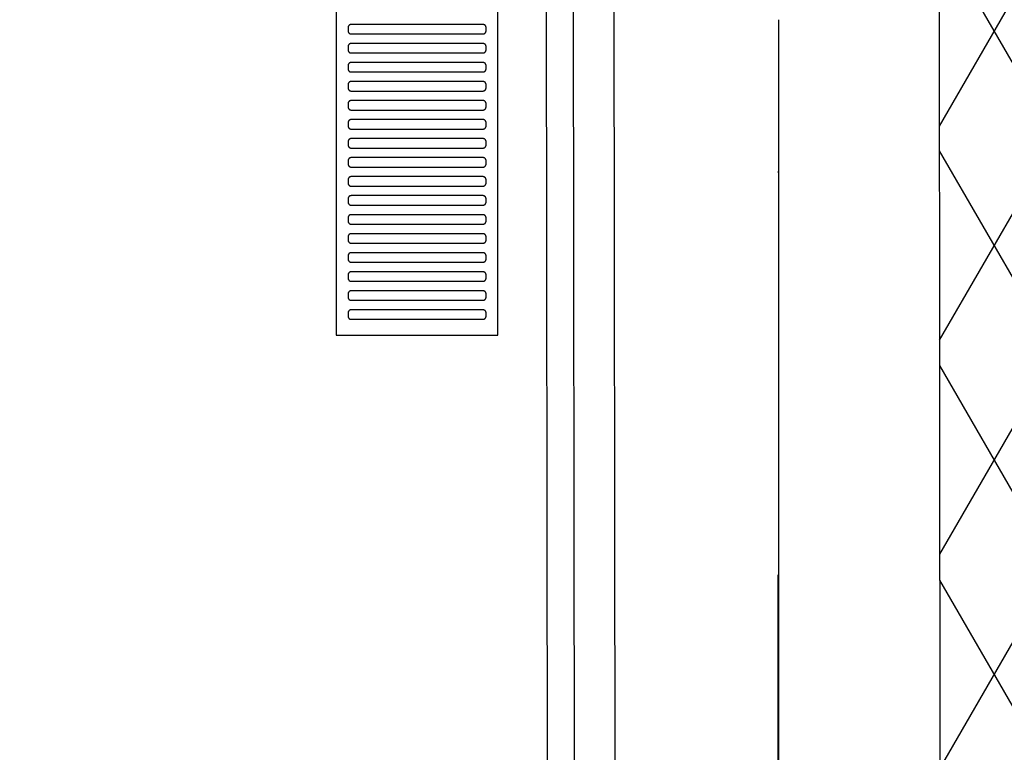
# Model space of a CAD drawing. Header units: millimetres. Extents: x -32221 to 212500, y 31663 to 93766.
# Tile 30 of 256: x 25139 to 25760, y 34462 to 34924. Entities that reach past the tile are written whole.
import ezdxf

# ---------------------------------------------------------------- set-up
doc = ezdxf.new("R2010")
doc.units = ezdxf.units.MM
doc.linetypes.add('DASHDOTX2', pattern=[50.8, 25.4, -12.7, 0, -12.7])
for name, color, linetype in [('osie', 251, 'Continuous'), ('Sciany', 251, 'Continuous'), ('Wyposazenie', 251, 'Continuous')]:
    doc.layers.add(name, color=color, linetype=linetype)

msp = doc.modelspace()

# ---------------------------------------------------------------- hatches: boundary and pattern name
at = {"layer": 'Sciany', "transparency": 33554687}
h = msp.add_hatch(dxfattribs=at)
h.set_pattern_fill('DIAMONDS', color=256, scale=21.298246, style=0)
h.set_pattern_definition([(60, (11230.126, 27072.76), (-58.56231, 33.81097), []), (120, (11230.126, 27072.76), (-58.56231, -33.81097), [])])
h.paths.add_polyline_path([(25207.296, 62052.787), (16004.646, 62062.25), (16004.646, 61960.019), (25207.19, 61950.599)])
h.paths.add_polyline_path([(27001.174, 59450.093), (26993.104, 62050.95), (26399.997, 62051.56), (26399.89, 61949.228), (26890.873, 61948.719), (26898.583, 59463.521)])
h.paths.add_polyline_path([(25822.508, 47649.75), (25822.508, 50675.258), (25717.502, 50684.438), (25720.277, 47649.62)])
h.paths.add_polyline_path([(26684.877, 47841.043), (26694.389, 47841.033), (26890.873, 47840.829), (26898.583, 45355.632), (27001.174, 45342.204), (26993.104, 47943.061), (26703.598, 47943.33), (26684.888, 47943.347), (26684.922, 47884.562)])
h.paths.add_polyline_path([(15976.788, 33439.499), (25822.508, 33439.499), (25822.508, 36567.368), (25717.502, 36576.548), (25720.277, 33541.73), (15976.878, 33529.807)])

# ---------------------------------------------------------------- linework, layer by layer
at = {"layer": 'osie', "linetype": 'DASHDOTX2', "ltscale": 25}
msp.add_line((25617.915, 33019.002), (25617.915, 62730.045), dxfattribs=at)
at = {"layer": 'osie', "linetype": 'DASHDOTX2', "ltscale": 20}
msp.add_line((25615.581, 36606.259), (25617.915, 33651.398), dxfattribs=at)
at = {"layer": 'Sciany'}
for p, q in [((25472.898, 33788.476), (25469.448, 36597.653)), ((25489.955, 33771.459), (25486.333, 36595.368)), ((25515.554, 33745.933), (25512.096, 36590.306)), ((25720.277, 33541.73), (25717.489, 36590.565))]:
    msp.add_line(p, q, dxfattribs=at)
at = {"layer": 'Wyposazenie'}
for points in [[(25440.804, 34725.227), (25440.804, 36240.187), (25338.804, 36240.187), (25338.804, 34725.227)], [(25431.304, 34915.187), (25431.407, 34915.19), (25431.508, 34915.197), (25431.608, 34915.21), (25431.707, 34915.228), (25431.803, 34915.25), (25431.898, 34915.277), (25431.991, 34915.308), (25432.082, 34915.344), (25432.17, 34915.384), (25432.257, 34915.429), (25432.34, 34915.477), (25432.422, 34915.529), (25432.5, 34915.585), (25432.576, 34915.644), (25432.648, 34915.707), (25432.718, 34915.773), (25432.784, 34915.843), (25432.847, 34915.915), (25432.906, 34915.991), (25432.962, 34916.069), (25433.014, 34916.15), (25433.062, 34916.234), (25433.106, 34916.32), (25433.147, 34916.409), (25433.182, 34916.5), (25433.214, 34916.593), (25433.241, 34916.687), (25433.263, 34916.784), (25433.281, 34916.883), (25433.293, 34916.983), (25433.301, 34917.084), (25433.304, 34917.187), (25433.304, 34919.187), (25433.301, 34919.29), (25433.293, 34919.391), (25433.281, 34919.491), (25433.263, 34919.59), (25433.241, 34919.686), (25433.214, 34919.781), (25433.182, 34919.874), (25433.147, 34919.965), (25433.106, 34920.054), (25433.062, 34920.14), (25433.014, 34920.224), (25432.962, 34920.305), (25432.906, 34920.383), (25432.847, 34920.459), (25432.784, 34920.531), (25432.718, 34920.601), (25432.648, 34920.667), (25432.576, 34920.73), (25432.5, 34920.789), (25432.422, 34920.845), (25432.34, 34920.897), (25432.257, 34920.945), (25432.17, 34920.99), (25432.082, 34921.03), (25431.991, 34921.065), (25431.898, 34921.097), (25431.803, 34921.124), (25431.707, 34921.146), (25431.608, 34921.164), (25431.508, 34921.177), (25431.407, 34921.184), (25431.304, 34921.187), (25348.304, 34921.187), (25348.201, 34921.184), (25348.1, 34921.177), (25347.999, 34921.164), (25347.901, 34921.146), (25347.804, 34921.124), (25347.709, 34921.097), (25347.617, 34921.065), (25347.526, 34921.03), (25347.437, 34920.99), (25347.351, 34920.945), (25347.267, 34920.897), (25347.186, 34920.845), (25347.108, 34920.789), (25347.032, 34920.73), (25346.959, 34920.667), (25346.89, 34920.601), (25346.824, 34920.531), (25346.761, 34920.459), (25346.701, 34920.383), (25346.646, 34920.305), (25346.594, 34920.224), (25346.545, 34920.14), (25346.501, 34920.054), (25346.461, 34919.965), (25346.425, 34919.874), (25346.394, 34919.781), (25346.367, 34919.686), (25346.344, 34919.59), (25346.327, 34919.491), (25346.314, 34919.391), (25346.306, 34919.29), (25346.304, 34919.187), (25346.304, 34917.187), (25346.306, 34917.084), (25346.314, 34916.983), (25346.327, 34916.883), (25346.344, 34916.784), (25346.367, 34916.687), (25346.394, 34916.593), (25346.425, 34916.5), (25346.461, 34916.409), (25346.501, 34916.32), (25346.545, 34916.234), (25346.594, 34916.15), (25346.646, 34916.069), (25346.701, 34915.991), (25346.761, 34915.915), (25346.824, 34915.843), (25346.89, 34915.773), (25346.959, 34915.707), (25347.032, 34915.644), (25347.108, 34915.585), (25347.186, 34915.529), (25347.267, 34915.477), (25347.351, 34915.429), (25347.437, 34915.384), (25347.526, 34915.344), (25347.617, 34915.308), (25347.709, 34915.277), (25347.804, 34915.25), (25347.901, 34915.228), (25347.999, 34915.21), (25348.1, 34915.197), (25348.201, 34915.19), (25348.304, 34915.187)], [(25431.304, 34903.187), (25431.407, 34903.19), (25431.508, 34903.197), (25431.608, 34903.21), (25431.707, 34903.228), (25431.803, 34903.25), (25431.898, 34903.277), (25431.991, 34903.308), (25432.082, 34903.344), (25432.17, 34903.384), (25432.257, 34903.429), (25432.34, 34903.477), (25432.422, 34903.529), (25432.5, 34903.585), (25432.576, 34903.644), (25432.648, 34903.707), (25432.718, 34903.773), (25432.784, 34903.843), (25432.847, 34903.915), (25432.906, 34903.991), (25432.962, 34904.069), (25433.014, 34904.15), (25433.062, 34904.234), (25433.106, 34904.32), (25433.147, 34904.409), (25433.182, 34904.5), (25433.214, 34904.593), (25433.241, 34904.687), (25433.263, 34904.784), (25433.281, 34904.883), (25433.293, 34904.983), (25433.301, 34905.084), (25433.304, 34905.187), (25433.304, 34907.187), (25433.301, 34907.29), (25433.293, 34907.391), (25433.281, 34907.491), (25433.263, 34907.59), (25433.241, 34907.686), (25433.214, 34907.781), (25433.182, 34907.874), (25433.147, 34907.965), (25433.106, 34908.054), (25433.062, 34908.14), (25433.014, 34908.224), (25432.962, 34908.305), (25432.906, 34908.383), (25432.847, 34908.459), (25432.784, 34908.531), (25432.718, 34908.601), (25432.648, 34908.667), (25432.576, 34908.73), (25432.5, 34908.789), (25432.422, 34908.845), (25432.34, 34908.897), (25432.257, 34908.945), (25432.17, 34908.99), (25432.082, 34909.03), (25431.991, 34909.065), (25431.898, 34909.097), (25431.803, 34909.124), (25431.707, 34909.146), (25431.608, 34909.164), (25431.508, 34909.177), (25431.407, 34909.184), (25431.304, 34909.187), (25348.304, 34909.187), (25348.201, 34909.184), (25348.1, 34909.177), (25347.999, 34909.164), (25347.901, 34909.146), (25347.804, 34909.124), (25347.709, 34909.097), (25347.617, 34909.065), (25347.526, 34909.03), (25347.437, 34908.99), (25347.351, 34908.945), (25347.267, 34908.897), (25347.186, 34908.845), (25347.108, 34908.789), (25347.032, 34908.73), (25346.959, 34908.667), (25346.89, 34908.601), (25346.824, 34908.531), (25346.761, 34908.459), (25346.701, 34908.383), (25346.646, 34908.305), (25346.594, 34908.224), (25346.545, 34908.14), (25346.501, 34908.054), (25346.461, 34907.965), (25346.425, 34907.874), (25346.394, 34907.781), (25346.367, 34907.686), (25346.344, 34907.59), (25346.327, 34907.491), (25346.314, 34907.391), (25346.306, 34907.29), (25346.304, 34907.187), (25346.304, 34905.187), (25346.306, 34905.084), (25346.314, 34904.983), (25346.327, 34904.883), (25346.344, 34904.784), (25346.367, 34904.687), (25346.394, 34904.593), (25346.425, 34904.5), (25346.461, 34904.409), (25346.501, 34904.32), (25346.545, 34904.234), (25346.594, 34904.15), (25346.646, 34904.069), (25346.701, 34903.991), (25346.761, 34903.915), (25346.824, 34903.843), (25346.89, 34903.773), (25346.959, 34903.707), (25347.032, 34903.644), (25347.108, 34903.585), (25347.186, 34903.529), (25347.267, 34903.477), (25347.351, 34903.429), (25347.437, 34903.384), (25347.526, 34903.344), (25347.617, 34903.308), (25347.709, 34903.277), (25347.804, 34903.25), (25347.901, 34903.228), (25347.999, 34903.21), (25348.1, 34903.197), (25348.201, 34903.19), (25348.304, 34903.187)], [(25431.304, 34891.187), (25431.407, 34891.19), (25431.508, 34891.197), (25431.608, 34891.21), (25431.707, 34891.228), (25431.803, 34891.25), (25431.898, 34891.277), (25431.991, 34891.308), (25432.082, 34891.344), (25432.17, 34891.384), (25432.257, 34891.429), (25432.34, 34891.477), (25432.422, 34891.529), (25432.5, 34891.585), (25432.576, 34891.644), (25432.648, 34891.707), (25432.718, 34891.773), (25432.784, 34891.843), (25432.847, 34891.915), (25432.906, 34891.991), (25432.962, 34892.069), (25433.014, 34892.15), (25433.062, 34892.234), (25433.106, 34892.32), (25433.147, 34892.409), (25433.182, 34892.5), (25433.214, 34892.593), (25433.241, 34892.687), (25433.263, 34892.784), (25433.281, 34892.883), (25433.293, 34892.983), (25433.301, 34893.084), (25433.304, 34893.187), (25433.304, 34895.187), (25433.301, 34895.29), (25433.293, 34895.391), (25433.281, 34895.491), (25433.263, 34895.59), (25433.241, 34895.686), (25433.214, 34895.781), (25433.182, 34895.874), (25433.147, 34895.965), (25433.106, 34896.054), (25433.062, 34896.14), (25433.014, 34896.224), (25432.962, 34896.305), (25432.906, 34896.383), (25432.847, 34896.459), (25432.784, 34896.531), (25432.718, 34896.601), (25432.648, 34896.667), (25432.576, 34896.73), (25432.5, 34896.789), (25432.422, 34896.845), (25432.34, 34896.897), (25432.257, 34896.945), (25432.17, 34896.99), (25432.082, 34897.03), (25431.991, 34897.065), (25431.898, 34897.097), (25431.803, 34897.124), (25431.707, 34897.146), (25431.608, 34897.164), (25431.508, 34897.177), (25431.407, 34897.184), (25431.304, 34897.187), (25348.304, 34897.187), (25348.201, 34897.184), (25348.1, 34897.177), (25347.999, 34897.164), (25347.901, 34897.146), (25347.804, 34897.124), (25347.709, 34897.097), (25347.617, 34897.065), (25347.526, 34897.03), (25347.437, 34896.99), (25347.351, 34896.945), (25347.267, 34896.897), (25347.186, 34896.845), (25347.108, 34896.789), (25347.032, 34896.73), (25346.959, 34896.667), (25346.89, 34896.601), (25346.824, 34896.531), (25346.761, 34896.459), (25346.701, 34896.383), (25346.646, 34896.305), (25346.594, 34896.224), (25346.545, 34896.14), (25346.501, 34896.054), (25346.461, 34895.965), (25346.425, 34895.874), (25346.394, 34895.781), (25346.367, 34895.686), (25346.344, 34895.59), (25346.327, 34895.491), (25346.314, 34895.391), (25346.306, 34895.29), (25346.304, 34895.187), (25346.304, 34893.187), (25346.306, 34893.084), (25346.314, 34892.983), (25346.327, 34892.883), (25346.344, 34892.784), (25346.367, 34892.687), (25346.394, 34892.593), (25346.425, 34892.5), (25346.461, 34892.409), (25346.501, 34892.32), (25346.545, 34892.234), (25346.594, 34892.15), (25346.646, 34892.069), (25346.701, 34891.991), (25346.761, 34891.915), (25346.824, 34891.843), (25346.89, 34891.773), (25346.959, 34891.707), (25347.032, 34891.644), (25347.108, 34891.585), (25347.186, 34891.529), (25347.267, 34891.477), (25347.351, 34891.429), (25347.437, 34891.384), (25347.526, 34891.344), (25347.617, 34891.308), (25347.709, 34891.277), (25347.804, 34891.25), (25347.901, 34891.228), (25347.999, 34891.21), (25348.1, 34891.197), (25348.201, 34891.19), (25348.304, 34891.187)], [(25431.304, 34879.187), (25431.407, 34879.19), (25431.508, 34879.197), (25431.608, 34879.21), (25431.707, 34879.228), (25431.803, 34879.25), (25431.898, 34879.277), (25431.991, 34879.308), (25432.082, 34879.344), (25432.17, 34879.384), (25432.257, 34879.429), (25432.34, 34879.477), (25432.422, 34879.529), (25432.5, 34879.585), (25432.576, 34879.644), (25432.648, 34879.707), (25432.718, 34879.773), (25432.784, 34879.843), (25432.847, 34879.915), (25432.906, 34879.991), (25432.962, 34880.069), (25433.014, 34880.15), (25433.062, 34880.234), (25433.106, 34880.32), (25433.147, 34880.409), (25433.182, 34880.5), (25433.214, 34880.593), (25433.241, 34880.687), (25433.263, 34880.784), (25433.281, 34880.883), (25433.293, 34880.983), (25433.301, 34881.084), (25433.304, 34881.187), (25433.304, 34883.187), (25433.301, 34883.29), (25433.293, 34883.391), (25433.281, 34883.491), (25433.263, 34883.59), (25433.241, 34883.686), (25433.214, 34883.781), (25433.182, 34883.874), (25433.147, 34883.965), (25433.106, 34884.054), (25433.062, 34884.14), (25433.014, 34884.224), (25432.962, 34884.305), (25432.906, 34884.383), (25432.847, 34884.459), (25432.784, 34884.531), (25432.718, 34884.601), (25432.648, 34884.667), (25432.576, 34884.73), (25432.5, 34884.789), (25432.422, 34884.845), (25432.34, 34884.897), (25432.257, 34884.945), (25432.17, 34884.99), (25432.082, 34885.03), (25431.991, 34885.065), (25431.898, 34885.097), (25431.803, 34885.124), (25431.707, 34885.146), (25431.608, 34885.164), (25431.508, 34885.177), (25431.407, 34885.184), (25431.304, 34885.187), (25348.304, 34885.187), (25348.201, 34885.184), (25348.1, 34885.177), (25347.999, 34885.164), (25347.901, 34885.146), (25347.804, 34885.124), (25347.709, 34885.097), (25347.617, 34885.065), (25347.526, 34885.03), (25347.437, 34884.99), (25347.351, 34884.945), (25347.267, 34884.897), (25347.186, 34884.845), (25347.108, 34884.789), (25347.032, 34884.73), (25346.959, 34884.667), (25346.89, 34884.601), (25346.824, 34884.531), (25346.761, 34884.459), (25346.701, 34884.383), (25346.646, 34884.305), (25346.594, 34884.224), (25346.545, 34884.14), (25346.501, 34884.054), (25346.461, 34883.965), (25346.425, 34883.874), (25346.394, 34883.781), (25346.367, 34883.686), (25346.344, 34883.59), (25346.327, 34883.491), (25346.314, 34883.391), (25346.306, 34883.29), (25346.304, 34883.187), (25346.304, 34881.187), (25346.306, 34881.084), (25346.314, 34880.983), (25346.327, 34880.883), (25346.344, 34880.784), (25346.367, 34880.687), (25346.394, 34880.593), (25346.425, 34880.5), (25346.461, 34880.409), (25346.501, 34880.32), (25346.545, 34880.234), (25346.594, 34880.15), (25346.646, 34880.069), (25346.701, 34879.991), (25346.761, 34879.915), (25346.824, 34879.843), (25346.89, 34879.773), (25346.959, 34879.707), (25347.032, 34879.644), (25347.108, 34879.585), (25347.186, 34879.529), (25347.267, 34879.477), (25347.351, 34879.429), (25347.437, 34879.384), (25347.526, 34879.344), (25347.617, 34879.308), (25347.709, 34879.277), (25347.804, 34879.25), (25347.901, 34879.228), (25347.999, 34879.21), (25348.1, 34879.197), (25348.201, 34879.19), (25348.304, 34879.187)], [(25431.304, 34867.187), (25431.407, 34867.19), (25431.508, 34867.197), (25431.608, 34867.21), (25431.707, 34867.228), (25431.803, 34867.25), (25431.898, 34867.277), (25431.991, 34867.308), (25432.082, 34867.344), (25432.17, 34867.384), (25432.257, 34867.429), (25432.34, 34867.477), (25432.422, 34867.529), (25432.5, 34867.585), (25432.576, 34867.644), (25432.648, 34867.707), (25432.718, 34867.773), (25432.784, 34867.843), (25432.847, 34867.915), (25432.906, 34867.991), (25432.962, 34868.069), (25433.014, 34868.15), (25433.062, 34868.234), (25433.106, 34868.32), (25433.147, 34868.409), (25433.182, 34868.5), (25433.214, 34868.593), (25433.241, 34868.687), (25433.263, 34868.784), (25433.281, 34868.883), (25433.293, 34868.983), (25433.301, 34869.084), (25433.304, 34869.187), (25433.304, 34871.187), (25433.301, 34871.29), (25433.293, 34871.391), (25433.281, 34871.491), (25433.263, 34871.59), (25433.241, 34871.686), (25433.214, 34871.781), (25433.182, 34871.874), (25433.147, 34871.965), (25433.106, 34872.054), (25433.062, 34872.14), (25433.014, 34872.224), (25432.962, 34872.305), (25432.906, 34872.383), (25432.847, 34872.459), (25432.784, 34872.531), (25432.718, 34872.601), (25432.648, 34872.667), (25432.576, 34872.73), (25432.5, 34872.789), (25432.422, 34872.845), (25432.34, 34872.897), (25432.257, 34872.945), (25432.17, 34872.99), (25432.082, 34873.03), (25431.991, 34873.065), (25431.898, 34873.097), (25431.803, 34873.124), (25431.707, 34873.146), (25431.608, 34873.164), (25431.508, 34873.177), (25431.407, 34873.184), (25431.304, 34873.187), (25348.304, 34873.187), (25348.201, 34873.184), (25348.1, 34873.177), (25347.999, 34873.164), (25347.901, 34873.146), (25347.804, 34873.124), (25347.709, 34873.097), (25347.617, 34873.065), (25347.526, 34873.03), (25347.437, 34872.99), (25347.351, 34872.945), (25347.267, 34872.897), (25347.186, 34872.845), (25347.108, 34872.789), (25347.032, 34872.73), (25346.959, 34872.667), (25346.89, 34872.601), (25346.824, 34872.531), (25346.761, 34872.459), (25346.701, 34872.383), (25346.646, 34872.305), (25346.594, 34872.224), (25346.545, 34872.14), (25346.501, 34872.054), (25346.461, 34871.965), (25346.425, 34871.874), (25346.394, 34871.781), (25346.367, 34871.686), (25346.344, 34871.59), (25346.327, 34871.491), (25346.314, 34871.391), (25346.306, 34871.29), (25346.304, 34871.187), (25346.304, 34869.187), (25346.306, 34869.084), (25346.314, 34868.983), (25346.327, 34868.883), (25346.344, 34868.784), (25346.367, 34868.687), (25346.394, 34868.593), (25346.425, 34868.5), (25346.461, 34868.409), (25346.501, 34868.32), (25346.545, 34868.234), (25346.594, 34868.15), (25346.646, 34868.069), (25346.701, 34867.991), (25346.761, 34867.915), (25346.824, 34867.843), (25346.89, 34867.773), (25346.959, 34867.707), (25347.032, 34867.644), (25347.108, 34867.585), (25347.186, 34867.529), (25347.267, 34867.477), (25347.351, 34867.429), (25347.437, 34867.384), (25347.526, 34867.344), (25347.617, 34867.308), (25347.709, 34867.277), (25347.804, 34867.25), (25347.901, 34867.228), (25347.999, 34867.21), (25348.1, 34867.197), (25348.201, 34867.19), (25348.304, 34867.187)], [(25431.304, 34855.187), (25431.407, 34855.19), (25431.508, 34855.197), (25431.608, 34855.21), (25431.707, 34855.228), (25431.803, 34855.25), (25431.898, 34855.277), (25431.991, 34855.308), (25432.082, 34855.344), (25432.17, 34855.384), (25432.257, 34855.429), (25432.34, 34855.477), (25432.422, 34855.529), (25432.5, 34855.585), (25432.576, 34855.644), (25432.648, 34855.707), (25432.718, 34855.773), (25432.784, 34855.843), (25432.847, 34855.915), (25432.906, 34855.991), (25432.962, 34856.069), (25433.014, 34856.15), (25433.062, 34856.234), (25433.106, 34856.32), (25433.147, 34856.409), (25433.182, 34856.5), (25433.214, 34856.593), (25433.241, 34856.687), (25433.263, 34856.784), (25433.281, 34856.883), (25433.293, 34856.983), (25433.301, 34857.084), (25433.304, 34857.187), (25433.304, 34859.187), (25433.301, 34859.29), (25433.293, 34859.391), (25433.281, 34859.491), (25433.263, 34859.59), (25433.241, 34859.686), (25433.214, 34859.781), (25433.182, 34859.874), (25433.147, 34859.965), (25433.106, 34860.054), (25433.062, 34860.14), (25433.014, 34860.224), (25432.962, 34860.305), (25432.906, 34860.383), (25432.847, 34860.459), (25432.784, 34860.531), (25432.718, 34860.601), (25432.648, 34860.667), (25432.576, 34860.73), (25432.5, 34860.789), (25432.422, 34860.845), (25432.34, 34860.897), (25432.257, 34860.945), (25432.17, 34860.99), (25432.082, 34861.03), (25431.991, 34861.065), (25431.898, 34861.097), (25431.803, 34861.124), (25431.707, 34861.146), (25431.608, 34861.164), (25431.508, 34861.177), (25431.407, 34861.184), (25431.304, 34861.187), (25348.304, 34861.187), (25348.201, 34861.184), (25348.1, 34861.177), (25347.999, 34861.164), (25347.901, 34861.146), (25347.804, 34861.124), (25347.709, 34861.097), (25347.617, 34861.065), (25347.526, 34861.03), (25347.437, 34860.99), (25347.351, 34860.945), (25347.267, 34860.897), (25347.186, 34860.845), (25347.108, 34860.789), (25347.032, 34860.73), (25346.959, 34860.667), (25346.89, 34860.601), (25346.824, 34860.531), (25346.761, 34860.459), (25346.701, 34860.383), (25346.646, 34860.305), (25346.594, 34860.224), (25346.545, 34860.14), (25346.501, 34860.054), (25346.461, 34859.965), (25346.425, 34859.874), (25346.394, 34859.781), (25346.367, 34859.686), (25346.344, 34859.59), (25346.327, 34859.491), (25346.314, 34859.391), (25346.306, 34859.29), (25346.304, 34859.187), (25346.304, 34857.187), (25346.306, 34857.084), (25346.314, 34856.983), (25346.327, 34856.883), (25346.344, 34856.784), (25346.367, 34856.687), (25346.394, 34856.593), (25346.425, 34856.5), (25346.461, 34856.409), (25346.501, 34856.32), (25346.545, 34856.234), (25346.594, 34856.15), (25346.646, 34856.069), (25346.701, 34855.991), (25346.761, 34855.915), (25346.824, 34855.843), (25346.89, 34855.773), (25346.959, 34855.707), (25347.032, 34855.644), (25347.108, 34855.585), (25347.186, 34855.529), (25347.267, 34855.477), (25347.351, 34855.429), (25347.437, 34855.384), (25347.526, 34855.344), (25347.617, 34855.308), (25347.709, 34855.277), (25347.804, 34855.25), (25347.901, 34855.228), (25347.999, 34855.21), (25348.1, 34855.197), (25348.201, 34855.19), (25348.304, 34855.187)], [(25431.304, 34843.187), (25431.407, 34843.19), (25431.508, 34843.197), (25431.608, 34843.21), (25431.707, 34843.228), (25431.803, 34843.25), (25431.898, 34843.277), (25431.991, 34843.308), (25432.082, 34843.344), (25432.17, 34843.384), (25432.257, 34843.429), (25432.34, 34843.477), (25432.422, 34843.529), (25432.5, 34843.585), (25432.576, 34843.644), (25432.648, 34843.707), (25432.718, 34843.773), (25432.784, 34843.843), (25432.847, 34843.915), (25432.906, 34843.991), (25432.962, 34844.069), (25433.014, 34844.15), (25433.062, 34844.234), (25433.106, 34844.32), (25433.147, 34844.409), (25433.182, 34844.5), (25433.214, 34844.593), (25433.241, 34844.687), (25433.263, 34844.784), (25433.281, 34844.883), (25433.293, 34844.983), (25433.301, 34845.084), (25433.304, 34845.187), (25433.304, 34847.187), (25433.301, 34847.29), (25433.293, 34847.391), (25433.281, 34847.491), (25433.263, 34847.59), (25433.241, 34847.686), (25433.214, 34847.781), (25433.182, 34847.874), (25433.147, 34847.965), (25433.106, 34848.054), (25433.062, 34848.14), (25433.014, 34848.224), (25432.962, 34848.305), (25432.906, 34848.383), (25432.847, 34848.459), (25432.784, 34848.531), (25432.718, 34848.601), (25432.648, 34848.667), (25432.576, 34848.73), (25432.5, 34848.789), (25432.422, 34848.845), (25432.34, 34848.897), (25432.257, 34848.945), (25432.17, 34848.99), (25432.082, 34849.03), (25431.991, 34849.065), (25431.898, 34849.097), (25431.803, 34849.124), (25431.707, 34849.146), (25431.608, 34849.164), (25431.508, 34849.177), (25431.407, 34849.184), (25431.304, 34849.187), (25348.304, 34849.187), (25348.201, 34849.184), (25348.1, 34849.177), (25347.999, 34849.164), (25347.901, 34849.146), (25347.804, 34849.124), (25347.709, 34849.097), (25347.617, 34849.065), (25347.526, 34849.03), (25347.437, 34848.99), (25347.351, 34848.945), (25347.267, 34848.897), (25347.186, 34848.845), (25347.108, 34848.789), (25347.032, 34848.73), (25346.959, 34848.667), (25346.89, 34848.601), (25346.824, 34848.531), (25346.761, 34848.459), (25346.701, 34848.383), (25346.646, 34848.305), (25346.594, 34848.224), (25346.545, 34848.14), (25346.501, 34848.054), (25346.461, 34847.965), (25346.425, 34847.874), (25346.394, 34847.781), (25346.367, 34847.686), (25346.344, 34847.59), (25346.327, 34847.491), (25346.314, 34847.391), (25346.306, 34847.29), (25346.304, 34847.187), (25346.304, 34845.187), (25346.306, 34845.084), (25346.314, 34844.983), (25346.327, 34844.883), (25346.344, 34844.784), (25346.367, 34844.687), (25346.394, 34844.593), (25346.425, 34844.5), (25346.461, 34844.409), (25346.501, 34844.32), (25346.545, 34844.234), (25346.594, 34844.15), (25346.646, 34844.069), (25346.701, 34843.991), (25346.761, 34843.915), (25346.824, 34843.843), (25346.89, 34843.773), (25346.959, 34843.707), (25347.032, 34843.644), (25347.108, 34843.585), (25347.186, 34843.529), (25347.267, 34843.477), (25347.351, 34843.429), (25347.437, 34843.384), (25347.526, 34843.344), (25347.617, 34843.308), (25347.709, 34843.277), (25347.804, 34843.25), (25347.901, 34843.228), (25347.999, 34843.21), (25348.1, 34843.197), (25348.201, 34843.19), (25348.304, 34843.187)], [(25431.304, 34831.187), (25431.407, 34831.19), (25431.508, 34831.197), (25431.608, 34831.21), (25431.707, 34831.228), (25431.803, 34831.25), (25431.898, 34831.277), (25431.991, 34831.308), (25432.082, 34831.344), (25432.17, 34831.384), (25432.257, 34831.429), (25432.34, 34831.477), (25432.422, 34831.529), (25432.5, 34831.585), (25432.576, 34831.644), (25432.648, 34831.707), (25432.718, 34831.773), (25432.784, 34831.843), (25432.847, 34831.915), (25432.906, 34831.991), (25432.962, 34832.069), (25433.014, 34832.15), (25433.062, 34832.234), (25433.106, 34832.32), (25433.147, 34832.409), (25433.182, 34832.5), (25433.214, 34832.593), (25433.241, 34832.687), (25433.263, 34832.784), (25433.281, 34832.883), (25433.293, 34832.983), (25433.301, 34833.084), (25433.304, 34833.187), (25433.304, 34835.187), (25433.301, 34835.29), (25433.293, 34835.391), (25433.281, 34835.491), (25433.263, 34835.59), (25433.241, 34835.686), (25433.214, 34835.781), (25433.182, 34835.874), (25433.147, 34835.965), (25433.106, 34836.054), (25433.062, 34836.14), (25433.014, 34836.224), (25432.962, 34836.305), (25432.906, 34836.383), (25432.847, 34836.459), (25432.784, 34836.531), (25432.718, 34836.601), (25432.648, 34836.667), (25432.576, 34836.73), (25432.5, 34836.789), (25432.422, 34836.845), (25432.34, 34836.897), (25432.257, 34836.945), (25432.17, 34836.99), (25432.082, 34837.03), (25431.991, 34837.065), (25431.898, 34837.097), (25431.803, 34837.124), (25431.707, 34837.146), (25431.608, 34837.164), (25431.508, 34837.177), (25431.407, 34837.184), (25431.304, 34837.187), (25348.304, 34837.187), (25348.201, 34837.184), (25348.1, 34837.177), (25347.999, 34837.164), (25347.901, 34837.146), (25347.804, 34837.124), (25347.709, 34837.097), (25347.617, 34837.065), (25347.526, 34837.03), (25347.437, 34836.99), (25347.351, 34836.945), (25347.267, 34836.897), (25347.186, 34836.845), (25347.108, 34836.789), (25347.032, 34836.73), (25346.959, 34836.667), (25346.89, 34836.601), (25346.824, 34836.531), (25346.761, 34836.459), (25346.701, 34836.383), (25346.646, 34836.305), (25346.594, 34836.224), (25346.545, 34836.14), (25346.501, 34836.054), (25346.461, 34835.965), (25346.425, 34835.874), (25346.394, 34835.781), (25346.367, 34835.686), (25346.344, 34835.59), (25346.327, 34835.491), (25346.314, 34835.391), (25346.306, 34835.29), (25346.304, 34835.187), (25346.304, 34833.187), (25346.306, 34833.084), (25346.314, 34832.983), (25346.327, 34832.883), (25346.344, 34832.784), (25346.367, 34832.687), (25346.394, 34832.593), (25346.425, 34832.5), (25346.461, 34832.409), (25346.501, 34832.32), (25346.545, 34832.234), (25346.594, 34832.15), (25346.646, 34832.069), (25346.701, 34831.991), (25346.761, 34831.915), (25346.824, 34831.843), (25346.89, 34831.773), (25346.959, 34831.707), (25347.032, 34831.644), (25347.108, 34831.585), (25347.186, 34831.529), (25347.267, 34831.477), (25347.351, 34831.429), (25347.437, 34831.384), (25347.526, 34831.344), (25347.617, 34831.308), (25347.709, 34831.277), (25347.804, 34831.25), (25347.901, 34831.228), (25347.999, 34831.21), (25348.1, 34831.197), (25348.201, 34831.19), (25348.304, 34831.187)], [(25431.304, 34819.187), (25431.407, 34819.19), (25431.508, 34819.197), (25431.608, 34819.21), (25431.707, 34819.228), (25431.803, 34819.25), (25431.898, 34819.277), (25431.991, 34819.308), (25432.082, 34819.344), (25432.17, 34819.384), (25432.257, 34819.429), (25432.34, 34819.477), (25432.422, 34819.529), (25432.5, 34819.585), (25432.576, 34819.644), (25432.648, 34819.707), (25432.718, 34819.773), (25432.784, 34819.843), (25432.847, 34819.915), (25432.906, 34819.991), (25432.962, 34820.069), (25433.014, 34820.15), (25433.062, 34820.234), (25433.106, 34820.32), (25433.147, 34820.409), (25433.182, 34820.5), (25433.214, 34820.593), (25433.241, 34820.687), (25433.263, 34820.784), (25433.281, 34820.883), (25433.293, 34820.983), (25433.301, 34821.084), (25433.304, 34821.187), (25433.304, 34823.187), (25433.301, 34823.29), (25433.293, 34823.391), (25433.281, 34823.491), (25433.263, 34823.59), (25433.241, 34823.686), (25433.214, 34823.781), (25433.182, 34823.874), (25433.147, 34823.965), (25433.106, 34824.054), (25433.062, 34824.14), (25433.014, 34824.224), (25432.962, 34824.305), (25432.906, 34824.383), (25432.847, 34824.459), (25432.784, 34824.531), (25432.718, 34824.601), (25432.648, 34824.667), (25432.576, 34824.73), (25432.5, 34824.789), (25432.422, 34824.845), (25432.34, 34824.897), (25432.257, 34824.945), (25432.17, 34824.99), (25432.082, 34825.03), (25431.991, 34825.065), (25431.898, 34825.097), (25431.803, 34825.124), (25431.707, 34825.146), (25431.608, 34825.164), (25431.508, 34825.177), (25431.407, 34825.184), (25431.304, 34825.187), (25348.304, 34825.187), (25348.201, 34825.184), (25348.1, 34825.177), (25347.999, 34825.164), (25347.901, 34825.146), (25347.804, 34825.124), (25347.709, 34825.097), (25347.617, 34825.065), (25347.526, 34825.03), (25347.437, 34824.99), (25347.351, 34824.945), (25347.267, 34824.897), (25347.186, 34824.845), (25347.108, 34824.789), (25347.032, 34824.73), (25346.959, 34824.667), (25346.89, 34824.601), (25346.824, 34824.531), (25346.761, 34824.459), (25346.701, 34824.383), (25346.646, 34824.305), (25346.594, 34824.224), (25346.545, 34824.14), (25346.501, 34824.054), (25346.461, 34823.965), (25346.425, 34823.874), (25346.394, 34823.781), (25346.367, 34823.686), (25346.344, 34823.59), (25346.327, 34823.491), (25346.314, 34823.391), (25346.306, 34823.29), (25346.304, 34823.187), (25346.304, 34821.187), (25346.306, 34821.084), (25346.314, 34820.983), (25346.327, 34820.883), (25346.344, 34820.784), (25346.367, 34820.687), (25346.394, 34820.593), (25346.425, 34820.5), (25346.461, 34820.409), (25346.501, 34820.32), (25346.545, 34820.234), (25346.594, 34820.15), (25346.646, 34820.069), (25346.701, 34819.991), (25346.761, 34819.915), (25346.824, 34819.843), (25346.89, 34819.773), (25346.959, 34819.707), (25347.032, 34819.644), (25347.108, 34819.585), (25347.186, 34819.529), (25347.267, 34819.477), (25347.351, 34819.429), (25347.437, 34819.384), (25347.526, 34819.344), (25347.617, 34819.308), (25347.709, 34819.277), (25347.804, 34819.25), (25347.901, 34819.228), (25347.999, 34819.21), (25348.1, 34819.197), (25348.201, 34819.19), (25348.304, 34819.187)], [(25431.304, 34807.187), (25431.407, 34807.19), (25431.508, 34807.197), (25431.608, 34807.21), (25431.707, 34807.228), (25431.803, 34807.25), (25431.898, 34807.277), (25431.991, 34807.308), (25432.082, 34807.344), (25432.17, 34807.384), (25432.257, 34807.429), (25432.34, 34807.477), (25432.422, 34807.529), (25432.5, 34807.585), (25432.576, 34807.644), (25432.648, 34807.707), (25432.718, 34807.773), (25432.784, 34807.843), (25432.847, 34807.915), (25432.906, 34807.991), (25432.962, 34808.069), (25433.014, 34808.15), (25433.062, 34808.234), (25433.106, 34808.32), (25433.147, 34808.409), (25433.182, 34808.5), (25433.214, 34808.593), (25433.241, 34808.687), (25433.263, 34808.784), (25433.281, 34808.883), (25433.293, 34808.983), (25433.301, 34809.084), (25433.304, 34809.187), (25433.304, 34811.187), (25433.301, 34811.29), (25433.293, 34811.391), (25433.281, 34811.491), (25433.263, 34811.59), (25433.241, 34811.686), (25433.214, 34811.781), (25433.182, 34811.874), (25433.147, 34811.965), (25433.106, 34812.054), (25433.062, 34812.14), (25433.014, 34812.224), (25432.962, 34812.305), (25432.906, 34812.383), (25432.847, 34812.459), (25432.784, 34812.531), (25432.718, 34812.601), (25432.648, 34812.667), (25432.576, 34812.73), (25432.5, 34812.789), (25432.422, 34812.845), (25432.34, 34812.897), (25432.257, 34812.945), (25432.17, 34812.99), (25432.082, 34813.03), (25431.991, 34813.065), (25431.898, 34813.097), (25431.803, 34813.124), (25431.707, 34813.146), (25431.608, 34813.164), (25431.508, 34813.177), (25431.407, 34813.184), (25431.304, 34813.187), (25348.304, 34813.187), (25348.201, 34813.184), (25348.1, 34813.177), (25347.999, 34813.164), (25347.901, 34813.146), (25347.804, 34813.124), (25347.709, 34813.097), (25347.617, 34813.065), (25347.526, 34813.03), (25347.437, 34812.99), (25347.351, 34812.945), (25347.267, 34812.897), (25347.186, 34812.845), (25347.108, 34812.789), (25347.032, 34812.73), (25346.959, 34812.667), (25346.89, 34812.601), (25346.824, 34812.531), (25346.761, 34812.459), (25346.701, 34812.383), (25346.646, 34812.305), (25346.594, 34812.224), (25346.545, 34812.14), (25346.501, 34812.054), (25346.461, 34811.965), (25346.425, 34811.874), (25346.394, 34811.781), (25346.367, 34811.686), (25346.344, 34811.59), (25346.327, 34811.491), (25346.314, 34811.391), (25346.306, 34811.29), (25346.304, 34811.187), (25346.304, 34809.187), (25346.306, 34809.084), (25346.314, 34808.983), (25346.327, 34808.883), (25346.344, 34808.784), (25346.367, 34808.687), (25346.394, 34808.593), (25346.425, 34808.5), (25346.461, 34808.409), (25346.501, 34808.32), (25346.545, 34808.234), (25346.594, 34808.15), (25346.646, 34808.069), (25346.701, 34807.991), (25346.761, 34807.915), (25346.824, 34807.843), (25346.89, 34807.773), (25346.959, 34807.707), (25347.032, 34807.644), (25347.108, 34807.585), (25347.186, 34807.529), (25347.267, 34807.477), (25347.351, 34807.429), (25347.437, 34807.384), (25347.526, 34807.344), (25347.617, 34807.308), (25347.709, 34807.277), (25347.804, 34807.25), (25347.901, 34807.228), (25347.999, 34807.21), (25348.1, 34807.197), (25348.201, 34807.19), (25348.304, 34807.187)], [(25431.304, 34795.187), (25431.407, 34795.19), (25431.508, 34795.197), (25431.608, 34795.21), (25431.707, 34795.228), (25431.803, 34795.25), (25431.898, 34795.277), (25431.991, 34795.308), (25432.082, 34795.344), (25432.17, 34795.384), (25432.257, 34795.429), (25432.34, 34795.477), (25432.422, 34795.529), (25432.5, 34795.585), (25432.576, 34795.644), (25432.648, 34795.707), (25432.718, 34795.773), (25432.784, 34795.843), (25432.847, 34795.915), (25432.906, 34795.991), (25432.962, 34796.069), (25433.014, 34796.15), (25433.062, 34796.234), (25433.106, 34796.32), (25433.147, 34796.409), (25433.182, 34796.5), (25433.214, 34796.593), (25433.241, 34796.687), (25433.263, 34796.784), (25433.281, 34796.883), (25433.293, 34796.983), (25433.301, 34797.084), (25433.304, 34797.187), (25433.304, 34799.187), (25433.301, 34799.29), (25433.293, 34799.391), (25433.281, 34799.491), (25433.263, 34799.59), (25433.241, 34799.686), (25433.214, 34799.781), (25433.182, 34799.874), (25433.147, 34799.965), (25433.106, 34800.054), (25433.062, 34800.14), (25433.014, 34800.224), (25432.962, 34800.305), (25432.906, 34800.383), (25432.847, 34800.459), (25432.784, 34800.531), (25432.718, 34800.601), (25432.648, 34800.667), (25432.576, 34800.73), (25432.5, 34800.789), (25432.422, 34800.845), (25432.34, 34800.897), (25432.257, 34800.945), (25432.17, 34800.99), (25432.082, 34801.03), (25431.991, 34801.065), (25431.898, 34801.097), (25431.803, 34801.124), (25431.707, 34801.146), (25431.608, 34801.164), (25431.508, 34801.177), (25431.407, 34801.184), (25431.304, 34801.187), (25348.304, 34801.187), (25348.201, 34801.184), (25348.1, 34801.177), (25347.999, 34801.164), (25347.901, 34801.146), (25347.804, 34801.124), (25347.709, 34801.097), (25347.617, 34801.065), (25347.526, 34801.03), (25347.437, 34800.99), (25347.351, 34800.945), (25347.267, 34800.897), (25347.186, 34800.845), (25347.108, 34800.789), (25347.032, 34800.73), (25346.959, 34800.667), (25346.89, 34800.601), (25346.824, 34800.531), (25346.761, 34800.459), (25346.701, 34800.383), (25346.646, 34800.305), (25346.594, 34800.224), (25346.545, 34800.14), (25346.501, 34800.054), (25346.461, 34799.965), (25346.425, 34799.874), (25346.394, 34799.781), (25346.367, 34799.686), (25346.344, 34799.59), (25346.327, 34799.491), (25346.314, 34799.391), (25346.306, 34799.29), (25346.304, 34799.187), (25346.304, 34797.187), (25346.306, 34797.084), (25346.314, 34796.983), (25346.327, 34796.883), (25346.344, 34796.784), (25346.367, 34796.687), (25346.394, 34796.593), (25346.425, 34796.5), (25346.461, 34796.409), (25346.501, 34796.32), (25346.545, 34796.234), (25346.594, 34796.15), (25346.646, 34796.069), (25346.701, 34795.991), (25346.761, 34795.915), (25346.824, 34795.843), (25346.89, 34795.773), (25346.959, 34795.707), (25347.032, 34795.644), (25347.108, 34795.585), (25347.186, 34795.529), (25347.267, 34795.477), (25347.351, 34795.429), (25347.437, 34795.384), (25347.526, 34795.344), (25347.617, 34795.308), (25347.709, 34795.277), (25347.804, 34795.25), (25347.901, 34795.228), (25347.999, 34795.21), (25348.1, 34795.197), (25348.201, 34795.19), (25348.304, 34795.187)], [(25431.304, 34783.187), (25431.407, 34783.19), (25431.508, 34783.197), (25431.608, 34783.21), (25431.707, 34783.228), (25431.803, 34783.25), (25431.898, 34783.277), (25431.991, 34783.308), (25432.082, 34783.344), (25432.17, 34783.384), (25432.257, 34783.429), (25432.34, 34783.477), (25432.422, 34783.529), (25432.5, 34783.585), (25432.576, 34783.644), (25432.648, 34783.707), (25432.718, 34783.773), (25432.784, 34783.843), (25432.847, 34783.915), (25432.906, 34783.991), (25432.962, 34784.069), (25433.014, 34784.15), (25433.062, 34784.234), (25433.106, 34784.32), (25433.147, 34784.409), (25433.182, 34784.5), (25433.214, 34784.593), (25433.241, 34784.687), (25433.263, 34784.784), (25433.281, 34784.883), (25433.293, 34784.983), (25433.301, 34785.084), (25433.304, 34785.187), (25433.304, 34787.187), (25433.301, 34787.29), (25433.293, 34787.391), (25433.281, 34787.491), (25433.263, 34787.59), (25433.241, 34787.686), (25433.214, 34787.781), (25433.182, 34787.874), (25433.147, 34787.965), (25433.106, 34788.054), (25433.062, 34788.14), (25433.014, 34788.224), (25432.962, 34788.305), (25432.906, 34788.383), (25432.847, 34788.459), (25432.784, 34788.531), (25432.718, 34788.601), (25432.648, 34788.667), (25432.576, 34788.73), (25432.5, 34788.789), (25432.422, 34788.845), (25432.34, 34788.897), (25432.257, 34788.945), (25432.17, 34788.99), (25432.082, 34789.03), (25431.991, 34789.065), (25431.898, 34789.097), (25431.803, 34789.124), (25431.707, 34789.146), (25431.608, 34789.164), (25431.508, 34789.177), (25431.407, 34789.184), (25431.304, 34789.187), (25348.304, 34789.187), (25348.201, 34789.184), (25348.1, 34789.177), (25347.999, 34789.164), (25347.901, 34789.146), (25347.804, 34789.124), (25347.709, 34789.097), (25347.617, 34789.065), (25347.526, 34789.03), (25347.437, 34788.99), (25347.351, 34788.945), (25347.267, 34788.897), (25347.186, 34788.845), (25347.108, 34788.789), (25347.032, 34788.73), (25346.959, 34788.667), (25346.89, 34788.601), (25346.824, 34788.531), (25346.761, 34788.459), (25346.701, 34788.383), (25346.646, 34788.305), (25346.594, 34788.224), (25346.545, 34788.14), (25346.501, 34788.054), (25346.461, 34787.965), (25346.425, 34787.874), (25346.394, 34787.781), (25346.367, 34787.686), (25346.344, 34787.59), (25346.327, 34787.491), (25346.314, 34787.391), (25346.306, 34787.29), (25346.304, 34787.187), (25346.304, 34785.187), (25346.306, 34785.084), (25346.314, 34784.983), (25346.327, 34784.883), (25346.344, 34784.784), (25346.367, 34784.687), (25346.394, 34784.593), (25346.425, 34784.5), (25346.461, 34784.409), (25346.501, 34784.32), (25346.545, 34784.234), (25346.594, 34784.15), (25346.646, 34784.069), (25346.701, 34783.991), (25346.761, 34783.915), (25346.824, 34783.843), (25346.89, 34783.773), (25346.959, 34783.707), (25347.032, 34783.644), (25347.108, 34783.585), (25347.186, 34783.529), (25347.267, 34783.477), (25347.351, 34783.429), (25347.437, 34783.384), (25347.526, 34783.344), (25347.617, 34783.308), (25347.709, 34783.277), (25347.804, 34783.25), (25347.901, 34783.228), (25347.999, 34783.21), (25348.1, 34783.197), (25348.201, 34783.19), (25348.304, 34783.187)], [(25431.304, 34771.187), (25431.407, 34771.19), (25431.508, 34771.197), (25431.608, 34771.21), (25431.707, 34771.228), (25431.803, 34771.25), (25431.898, 34771.277), (25431.991, 34771.308), (25432.082, 34771.344), (25432.17, 34771.384), (25432.257, 34771.429), (25432.34, 34771.477), (25432.422, 34771.529), (25432.5, 34771.585), (25432.576, 34771.644), (25432.648, 34771.707), (25432.718, 34771.773), (25432.784, 34771.843), (25432.847, 34771.915), (25432.906, 34771.991), (25432.962, 34772.069), (25433.014, 34772.15), (25433.062, 34772.234), (25433.106, 34772.32), (25433.147, 34772.409), (25433.182, 34772.5), (25433.214, 34772.593), (25433.241, 34772.687), (25433.263, 34772.784), (25433.281, 34772.883), (25433.293, 34772.983), (25433.301, 34773.084), (25433.304, 34773.187), (25433.304, 34775.187), (25433.301, 34775.29), (25433.293, 34775.391), (25433.281, 34775.491), (25433.263, 34775.59), (25433.241, 34775.686), (25433.214, 34775.781), (25433.182, 34775.874), (25433.147, 34775.965), (25433.106, 34776.054), (25433.062, 34776.14), (25433.014, 34776.224), (25432.962, 34776.305), (25432.906, 34776.383), (25432.847, 34776.459), (25432.784, 34776.531), (25432.718, 34776.601), (25432.648, 34776.667), (25432.576, 34776.73), (25432.5, 34776.789), (25432.422, 34776.845), (25432.34, 34776.897), (25432.257, 34776.945), (25432.17, 34776.99), (25432.082, 34777.03), (25431.991, 34777.065), (25431.898, 34777.097), (25431.803, 34777.124), (25431.707, 34777.146), (25431.608, 34777.164), (25431.508, 34777.177), (25431.407, 34777.184), (25431.304, 34777.187), (25348.304, 34777.187), (25348.201, 34777.184), (25348.1, 34777.177), (25347.999, 34777.164), (25347.901, 34777.146), (25347.804, 34777.124), (25347.709, 34777.097), (25347.617, 34777.065), (25347.526, 34777.03), (25347.437, 34776.99), (25347.351, 34776.945), (25347.267, 34776.897), (25347.186, 34776.845), (25347.108, 34776.789), (25347.032, 34776.73), (25346.959, 34776.667), (25346.89, 34776.601), (25346.824, 34776.531), (25346.761, 34776.459), (25346.701, 34776.383), (25346.646, 34776.305), (25346.594, 34776.224), (25346.545, 34776.14), (25346.501, 34776.054), (25346.461, 34775.965), (25346.425, 34775.874), (25346.394, 34775.781), (25346.367, 34775.686), (25346.344, 34775.59), (25346.327, 34775.491), (25346.314, 34775.391), (25346.306, 34775.29), (25346.304, 34775.187), (25346.304, 34773.187), (25346.306, 34773.084), (25346.314, 34772.983), (25346.327, 34772.883), (25346.344, 34772.784), (25346.367, 34772.687), (25346.394, 34772.593), (25346.425, 34772.5), (25346.461, 34772.409), (25346.501, 34772.32), (25346.545, 34772.234), (25346.594, 34772.15), (25346.646, 34772.069), (25346.701, 34771.991), (25346.761, 34771.915), (25346.824, 34771.843), (25346.89, 34771.773), (25346.959, 34771.707), (25347.032, 34771.644), (25347.108, 34771.585), (25347.186, 34771.529), (25347.267, 34771.477), (25347.351, 34771.429), (25347.437, 34771.384), (25347.526, 34771.344), (25347.617, 34771.308), (25347.709, 34771.277), (25347.804, 34771.25), (25347.901, 34771.228), (25347.999, 34771.21), (25348.1, 34771.197), (25348.201, 34771.19), (25348.304, 34771.187)], [(25431.304, 34759.187), (25431.407, 34759.19), (25431.508, 34759.197), (25431.608, 34759.21), (25431.707, 34759.228), (25431.803, 34759.25), (25431.898, 34759.277), (25431.991, 34759.308), (25432.082, 34759.344), (25432.17, 34759.384), (25432.257, 34759.429), (25432.34, 34759.477), (25432.422, 34759.529), (25432.5, 34759.585), (25432.576, 34759.644), (25432.648, 34759.707), (25432.718, 34759.773), (25432.784, 34759.843), (25432.847, 34759.915), (25432.906, 34759.991), (25432.962, 34760.069), (25433.014, 34760.15), (25433.062, 34760.234), (25433.106, 34760.32), (25433.147, 34760.409), (25433.182, 34760.5), (25433.214, 34760.593), (25433.241, 34760.687), (25433.263, 34760.784), (25433.281, 34760.883), (25433.293, 34760.983), (25433.301, 34761.084), (25433.304, 34761.187), (25433.304, 34763.187), (25433.301, 34763.29), (25433.293, 34763.391), (25433.281, 34763.491), (25433.263, 34763.59), (25433.241, 34763.686), (25433.214, 34763.781), (25433.182, 34763.874), (25433.147, 34763.965), (25433.106, 34764.054), (25433.062, 34764.14), (25433.014, 34764.224), (25432.962, 34764.305), (25432.906, 34764.383), (25432.847, 34764.459), (25432.784, 34764.531), (25432.718, 34764.601), (25432.648, 34764.667), (25432.576, 34764.73), (25432.5, 34764.789), (25432.422, 34764.845), (25432.34, 34764.897), (25432.257, 34764.945), (25432.17, 34764.99), (25432.082, 34765.03), (25431.991, 34765.065), (25431.898, 34765.097), (25431.803, 34765.124), (25431.707, 34765.146), (25431.608, 34765.164), (25431.508, 34765.177), (25431.407, 34765.184), (25431.304, 34765.187), (25348.304, 34765.187), (25348.201, 34765.184), (25348.1, 34765.177), (25347.999, 34765.164), (25347.901, 34765.146), (25347.804, 34765.124), (25347.709, 34765.097), (25347.617, 34765.065), (25347.526, 34765.03), (25347.437, 34764.99), (25347.351, 34764.945), (25347.267, 34764.897), (25347.186, 34764.845), (25347.108, 34764.789), (25347.032, 34764.73), (25346.959, 34764.667), (25346.89, 34764.601), (25346.824, 34764.531), (25346.761, 34764.459), (25346.701, 34764.383), (25346.646, 34764.305), (25346.594, 34764.224), (25346.545, 34764.14), (25346.501, 34764.054), (25346.461, 34763.965), (25346.425, 34763.874), (25346.394, 34763.781), (25346.367, 34763.686), (25346.344, 34763.59), (25346.327, 34763.491), (25346.314, 34763.391), (25346.306, 34763.29), (25346.304, 34763.187), (25346.304, 34761.187), (25346.306, 34761.084), (25346.314, 34760.983), (25346.327, 34760.883), (25346.344, 34760.784), (25346.367, 34760.687), (25346.394, 34760.593), (25346.425, 34760.5), (25346.461, 34760.409), (25346.501, 34760.32), (25346.545, 34760.234), (25346.594, 34760.15), (25346.646, 34760.069), (25346.701, 34759.991), (25346.761, 34759.915), (25346.824, 34759.843), (25346.89, 34759.773), (25346.959, 34759.707), (25347.032, 34759.644), (25347.108, 34759.585), (25347.186, 34759.529), (25347.267, 34759.477), (25347.351, 34759.429), (25347.437, 34759.384), (25347.526, 34759.344), (25347.617, 34759.308), (25347.709, 34759.277), (25347.804, 34759.25), (25347.901, 34759.228), (25347.999, 34759.21), (25348.1, 34759.197), (25348.201, 34759.19), (25348.304, 34759.187)], [(25431.304, 34747.187), (25431.407, 34747.19), (25431.508, 34747.197), (25431.608, 34747.21), (25431.707, 34747.228), (25431.803, 34747.25), (25431.898, 34747.277), (25431.991, 34747.308), (25432.082, 34747.344), (25432.17, 34747.384), (25432.257, 34747.429), (25432.34, 34747.477), (25432.422, 34747.529), (25432.5, 34747.585), (25432.576, 34747.644), (25432.648, 34747.707), (25432.718, 34747.773), (25432.784, 34747.843), (25432.847, 34747.915), (25432.906, 34747.991), (25432.962, 34748.069), (25433.014, 34748.15), (25433.062, 34748.234), (25433.106, 34748.32), (25433.147, 34748.409), (25433.182, 34748.5), (25433.214, 34748.593), (25433.241, 34748.687), (25433.263, 34748.784), (25433.281, 34748.883), (25433.293, 34748.983), (25433.301, 34749.084), (25433.304, 34749.187), (25433.304, 34751.187), (25433.301, 34751.29), (25433.293, 34751.391), (25433.281, 34751.491), (25433.263, 34751.59), (25433.241, 34751.686), (25433.214, 34751.781), (25433.182, 34751.874), (25433.147, 34751.965), (25433.106, 34752.054), (25433.062, 34752.14), (25433.014, 34752.224), (25432.962, 34752.305), (25432.906, 34752.383), (25432.847, 34752.459), (25432.784, 34752.531), (25432.718, 34752.601), (25432.648, 34752.667), (25432.576, 34752.73), (25432.5, 34752.789), (25432.422, 34752.845), (25432.34, 34752.897), (25432.257, 34752.945), (25432.17, 34752.99), (25432.082, 34753.03), (25431.991, 34753.065), (25431.898, 34753.097), (25431.803, 34753.124), (25431.707, 34753.146), (25431.608, 34753.164), (25431.508, 34753.177), (25431.407, 34753.184), (25431.304, 34753.187), (25348.304, 34753.187), (25348.201, 34753.184), (25348.1, 34753.177), (25347.999, 34753.164), (25347.901, 34753.146), (25347.804, 34753.124), (25347.709, 34753.097), (25347.617, 34753.065), (25347.526, 34753.03), (25347.437, 34752.99), (25347.351, 34752.945), (25347.267, 34752.897), (25347.186, 34752.845), (25347.108, 34752.789), (25347.032, 34752.73), (25346.959, 34752.667), (25346.89, 34752.601), (25346.824, 34752.531), (25346.761, 34752.459), (25346.701, 34752.383), (25346.646, 34752.305), (25346.594, 34752.224), (25346.545, 34752.14), (25346.501, 34752.054), (25346.461, 34751.965), (25346.425, 34751.874), (25346.394, 34751.781), (25346.367, 34751.686), (25346.344, 34751.59), (25346.327, 34751.491), (25346.314, 34751.391), (25346.306, 34751.29), (25346.304, 34751.187), (25346.304, 34749.187), (25346.306, 34749.084), (25346.314, 34748.983), (25346.327, 34748.883), (25346.344, 34748.784), (25346.367, 34748.687), (25346.394, 34748.593), (25346.425, 34748.5), (25346.461, 34748.409), (25346.501, 34748.32), (25346.545, 34748.234), (25346.594, 34748.15), (25346.646, 34748.069), (25346.701, 34747.991), (25346.761, 34747.915), (25346.824, 34747.843), (25346.89, 34747.773), (25346.959, 34747.707), (25347.032, 34747.644), (25347.108, 34747.585), (25347.186, 34747.529), (25347.267, 34747.477), (25347.351, 34747.429), (25347.437, 34747.384), (25347.526, 34747.344), (25347.617, 34747.308), (25347.709, 34747.277), (25347.804, 34747.25), (25347.901, 34747.228), (25347.999, 34747.21), (25348.1, 34747.197), (25348.201, 34747.19), (25348.304, 34747.187)], [(25431.304, 34735.187), (25431.407, 34735.19), (25431.508, 34735.197), (25431.608, 34735.21), (25431.707, 34735.228), (25431.803, 34735.25), (25431.898, 34735.277), (25431.991, 34735.308), (25432.082, 34735.344), (25432.17, 34735.384), (25432.257, 34735.429), (25432.34, 34735.477), (25432.422, 34735.529), (25432.5, 34735.585), (25432.576, 34735.644), (25432.648, 34735.707), (25432.718, 34735.773), (25432.784, 34735.843), (25432.847, 34735.915), (25432.906, 34735.991), (25432.962, 34736.069), (25433.014, 34736.15), (25433.062, 34736.234), (25433.106, 34736.32), (25433.147, 34736.409), (25433.182, 34736.5), (25433.214, 34736.593), (25433.241, 34736.687), (25433.263, 34736.784), (25433.281, 34736.883), (25433.293, 34736.983), (25433.301, 34737.084), (25433.304, 34737.187), (25433.304, 34739.187), (25433.301, 34739.29), (25433.293, 34739.391), (25433.281, 34739.491), (25433.263, 34739.59), (25433.241, 34739.686), (25433.214, 34739.781), (25433.182, 34739.874), (25433.147, 34739.965), (25433.106, 34740.054), (25433.062, 34740.14), (25433.014, 34740.224), (25432.962, 34740.305), (25432.906, 34740.383), (25432.847, 34740.459), (25432.784, 34740.531), (25432.718, 34740.601), (25432.648, 34740.667), (25432.576, 34740.73), (25432.5, 34740.789), (25432.422, 34740.845), (25432.34, 34740.897), (25432.257, 34740.945), (25432.17, 34740.99), (25432.082, 34741.03), (25431.991, 34741.065), (25431.898, 34741.097), (25431.803, 34741.124), (25431.707, 34741.146), (25431.608, 34741.164), (25431.508, 34741.177), (25431.407, 34741.184), (25431.304, 34741.187), (25348.304, 34741.187), (25348.201, 34741.184), (25348.1, 34741.177), (25347.999, 34741.164), (25347.901, 34741.146), (25347.804, 34741.124), (25347.709, 34741.097), (25347.617, 34741.065), (25347.526, 34741.03), (25347.437, 34740.99), (25347.351, 34740.945), (25347.267, 34740.897), (25347.186, 34740.845), (25347.108, 34740.789), (25347.032, 34740.73), (25346.959, 34740.667), (25346.89, 34740.601), (25346.824, 34740.531), (25346.761, 34740.459), (25346.701, 34740.383), (25346.646, 34740.305), (25346.594, 34740.224), (25346.545, 34740.14), (25346.501, 34740.054), (25346.461, 34739.965), (25346.425, 34739.874), (25346.394, 34739.781), (25346.367, 34739.686), (25346.344, 34739.59), (25346.327, 34739.491), (25346.314, 34739.391), (25346.306, 34739.29), (25346.304, 34739.187), (25346.304, 34737.187), (25346.306, 34737.084), (25346.314, 34736.983), (25346.327, 34736.883), (25346.344, 34736.784), (25346.367, 34736.687), (25346.394, 34736.593), (25346.425, 34736.5), (25346.461, 34736.409), (25346.501, 34736.32), (25346.545, 34736.234), (25346.594, 34736.15), (25346.646, 34736.069), (25346.701, 34735.991), (25346.761, 34735.915), (25346.824, 34735.843), (25346.89, 34735.773), (25346.959, 34735.707), (25347.032, 34735.644), (25347.108, 34735.585), (25347.186, 34735.529), (25347.267, 34735.477), (25347.351, 34735.429), (25347.437, 34735.384), (25347.526, 34735.344), (25347.617, 34735.308), (25347.709, 34735.277), (25347.804, 34735.25), (25347.901, 34735.228), (25347.999, 34735.21), (25348.1, 34735.197), (25348.201, 34735.19), (25348.304, 34735.187)]]:
    msp.add_lwpolyline(points, close=True, dxfattribs=at)

doc.saveas('drawing.dxf')
